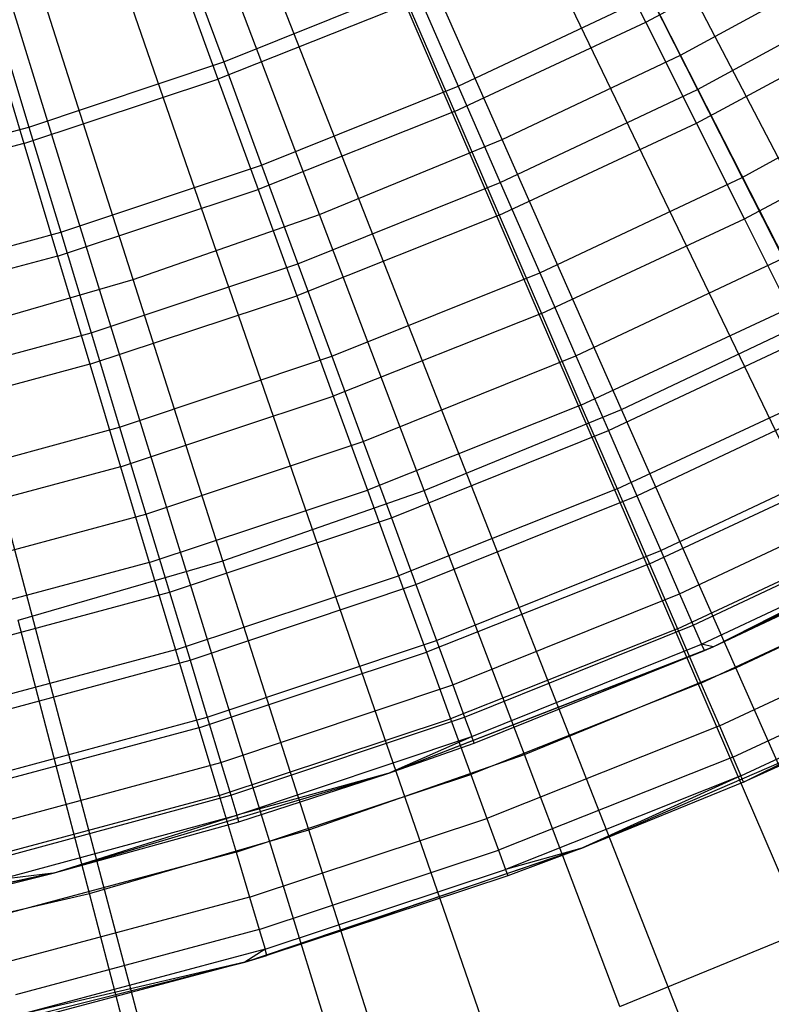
# Model space of a CAD drawing. Extents: x 0.1 to 20.1, y -10 to 10.
# Tile 21 of 127: x 10.468 to 10.744, y -1.551 to -1.189. Entities that reach past the tile are written whole.
import ezdxf

# ---------------------------------------------------------------- set-up
doc = ezdxf.new("R2010")
doc.units = 0
doc.header["$LTSCALE"] = 2.54
doc.layers.get('0').update_dxf_attribs({"linetype": 'CONTINUOUS'})

# ---------------------------------------------------------------- blocks, each defined once
blk = doc.blocks.new('DROPS_COLOR_E_STL')
at = {"color": 0}
for p, q in [((14.39646, -8.9217, 1.7), (10.47243, -0.77335, 14.61615)), ((14.39646, -8.9217, 1.7), (10.47243, -0.77335, 14.61615)), ((10.51598, -0.7981, 14.69615), (14.72204, -8.86774, 1.7)), ((10.51598, -0.7981, 14.69615), (14.72204, -8.86774, 1.7)), ((13.71773, -9.21783, 1.7), (10.41359, -0.79902, 14.61615)), ((13.71773, -9.21783, 1.7), (10.41359, -0.79902, 14.61615)), ((13.01877, -9.4624, 1.7), (10.353, -0.82022, 14.61615)), ((13.01877, -9.4624, 1.7), (10.353, -0.82022, 14.61615)), ((10.45591, -0.82664, 14.69615), (14.05451, -9.18487, 1.7)), ((10.45591, -0.82664, 14.69615), (14.05451, -9.18487, 1.7)), ((10.39388, -0.85067, 14.69615), (13.36539, -9.45184, 1.7)), ((10.39388, -0.85067, 14.69615), (13.36539, -9.45184, 1.7)), ((10.33026, -0.87005, 14.69615), (12.65843, -9.66718, 1.7)), ((10.33026, -0.87005, 14.69615), (12.65843, -9.66718, 1.7)), ((10.71062, -1.20241, 8.79935), (10.65965, -1.10204, 8.88366)), ((10.71062, -1.20241, 8.79935), (10.65965, -1.10204, 8.88366)), ((10.6452, -1.23345, 8.79935), (10.59969, -1.13049, 8.88366)), ((10.6452, -1.23345, 8.79935), (10.59969, -1.13049, 8.88366)), ((10.69785, -1.19042, 13.32627), (10.67851, -1.1519, 13.33869)), ((10.69785, -1.19042, 13.32627), (10.67851, -1.1519, 13.33869)), ((10.57821, -1.26094, 8.79935), (10.53829, -1.15568, 8.88366)), ((10.57821, -1.26094, 8.79935), (10.53829, -1.15568, 8.88366)), ((10.69785, -1.19042, 13.32627), (10.76606, -1.15364, 13.32627)), ((10.69785, -1.19042, 13.32627), (10.76606, -1.15364, 13.32627)), ((10.52866, -1.16588, 13.29616), (10.543, -1.2049, 13.28854)), ((10.52866, -1.16588, 13.29616), (10.543, -1.2049, 13.28854)), ((10.52574, -1.16972, 13.3462), (10.54087, -1.21127, 13.33869)), ((10.52574, -1.16972, 13.3462), (10.54087, -1.21127, 13.33869)), ((10.71062, -1.20241, 8.79935), (10.77429, -1.1679, 8.79935)), ((10.71062, -1.20241, 8.79935), (10.77429, -1.1679, 8.79935)), ((10.543, -1.2049, 13.28854), (10.61295, -1.17683, 13.28854)), ((10.543, -1.2049, 13.28854), (10.61295, -1.17683, 13.28854)), ((10.61295, -1.17683, 13.28854), (10.62908, -1.21382, 13.27597)), ((10.61295, -1.17683, 13.28854), (10.62908, -1.21382, 13.27597)), ((10.71685, -1.21504, 13.25862), (10.78709, -1.17674, 13.25862)), ((10.71685, -1.21504, 13.25862), (10.78709, -1.17674, 13.25862)), ((10.50984, -1.28479, 8.79935), (10.47563, -1.17754, 8.88366)), ((10.50984, -1.28479, 8.79935), (10.47563, -1.17754, 8.88366)), ((10.62908, -1.21382, 13.27597), (10.6994, -1.18067, 13.27597)), ((10.62908, -1.21382, 13.27597), (10.6994, -1.18067, 13.27597)), ((10.6994, -1.18067, 13.27597), (10.71685, -1.21504, 13.25862)), ((10.6994, -1.18067, 13.27597), (10.71685, -1.21504, 13.25862)), ((10.61055, -1.18359, 13.33869), (10.54087, -1.21127, 13.33869)), ((10.61055, -1.18359, 13.33869), (10.54087, -1.21127, 13.33869)), ((10.61055, -1.18359, 13.33869), (10.62762, -1.22317, 13.32627)), ((10.61055, -1.18359, 13.33869), (10.62762, -1.22317, 13.32627)), ((10.4595, -1.18903, 13.29616), (10.47153, -1.22882, 13.28854)), ((10.4595, -1.18903, 13.29616), (10.47153, -1.22882, 13.28854)), ((10.62762, -1.22317, 13.32627), (10.69785, -1.19042, 13.32627)), ((10.62762, -1.22317, 13.32627), (10.69785, -1.19042, 13.32627)), ((10.71645, -1.22745, 13.3091), (10.69785, -1.19042, 13.32627)), ((10.71645, -1.22745, 13.3091), (10.69785, -1.19042, 13.32627)), ((10.71645, -1.22745, 13.3091), (10.78678, -1.18953, 13.3091)), ((10.71645, -1.22745, 13.3091), (10.78678, -1.18953, 13.3091)), ((10.45701, -1.19249, 13.3462), (10.46969, -1.23486, 13.33869)), ((10.45701, -1.19249, 13.3462), (10.46969, -1.23486, 13.33869)), ((10.6452, -1.23345, 8.79935), (10.71062, -1.20241, 8.79935)), ((10.6452, -1.23345, 8.79935), (10.71062, -1.20241, 8.79935)), ((10.75964, -1.29892, 8.70955), (10.71062, -1.20241, 8.79935)), ((10.75964, -1.29892, 8.70955), (10.71062, -1.20241, 8.79935)), ((10.47153, -1.22882, 13.28854), (10.543, -1.2049, 13.28854)), ((10.47153, -1.22882, 13.28854), (10.543, -1.2049, 13.28854)), ((10.543, -1.2049, 13.28854), (10.55693, -1.24277, 13.27597)), ((10.543, -1.2049, 13.28854), (10.55693, -1.24277, 13.27597)), ((10.73322, -1.24729, 13.23676), (10.80533, -1.20798, 13.23676)), ((10.73322, -1.24729, 13.23676), (10.80533, -1.20798, 13.23676)), ((10.46969, -1.23486, 13.33869), (10.54087, -1.21127, 13.33869)), ((10.46969, -1.23486, 13.33869), (10.54087, -1.21127, 13.33869)), ((10.54087, -1.21127, 13.33869), (10.55561, -1.25178, 13.32627)), ((10.54087, -1.21127, 13.33869), (10.55561, -1.25178, 13.32627)), ((10.55693, -1.24277, 13.27597), (10.62908, -1.21382, 13.27597)), ((10.55693, -1.24277, 13.27597), (10.62908, -1.21382, 13.27597)), ((10.62908, -1.21382, 13.27597), (10.64448, -1.24915, 13.25862)), ((10.62908, -1.21382, 13.27597), (10.64448, -1.24915, 13.25862)), ((10.64448, -1.24915, 13.25862), (10.71685, -1.21504, 13.25862)), ((10.64448, -1.24915, 13.25862), (10.71685, -1.21504, 13.25862)), ((10.71685, -1.21504, 13.25862), (10.73322, -1.24729, 13.23676)), ((10.71685, -1.21504, 13.25862), (10.73322, -1.24729, 13.23676)), ((10.62762, -1.22317, 13.32627), (10.55561, -1.25178, 13.32627)), ((10.62762, -1.22317, 13.32627), (10.55561, -1.25178, 13.32627)), ((10.62762, -1.22317, 13.32627), (10.64404, -1.26122, 13.3091)), ((10.62762, -1.22317, 13.32627), (10.64404, -1.26122, 13.3091)), ((10.73407, -1.26254, 13.2874), (10.80641, -1.22353, 13.2874)), ((10.73407, -1.26254, 13.2874), (10.80641, -1.22353, 13.2874)), ((10.64404, -1.26122, 13.3091), (10.71645, -1.22745, 13.3091)), ((10.64404, -1.26122, 13.3091), (10.71645, -1.22745, 13.3091)), ((10.73407, -1.26254, 13.2874), (10.71645, -1.22745, 13.3091)), ((10.73407, -1.26254, 13.2874), (10.71645, -1.22745, 13.3091)), ((10.39877, -1.24851, 13.28854), (10.47153, -1.22882, 13.28854)), ((10.39877, -1.24851, 13.28854), (10.47153, -1.22882, 13.28854)), ((10.47153, -1.22882, 13.28854), (10.48321, -1.26745, 13.27597)), ((10.47153, -1.22882, 13.28854), (10.48321, -1.26745, 13.27597)), ((10.46969, -1.23486, 13.33869), (10.39727, -1.25426, 13.33869)), ((10.46969, -1.23486, 13.33869), (10.39727, -1.25426, 13.33869)), ((10.46969, -1.23486, 13.33869), (10.48205, -1.27615, 13.32627)), ((10.46969, -1.23486, 13.33869), (10.48205, -1.27615, 13.32627)), ((10.57821, -1.26094, 8.79935), (10.6452, -1.23345, 8.79935)), ((10.57821, -1.26094, 8.79935), (10.6452, -1.23345, 8.79935)), ((10.68896, -1.33245, 8.70955), (10.6452, -1.23345, 8.79935)), ((10.68896, -1.33245, 8.70955), (10.6452, -1.23345, 8.79935)), ((10.48321, -1.26745, 13.27597), (10.55693, -1.24277, 13.27597)), ((10.48321, -1.26745, 13.27597), (10.55693, -1.24277, 13.27597)), ((10.55693, -1.24277, 13.27597), (10.57023, -1.27895, 13.25862)), ((10.55693, -1.24277, 13.27597), (10.57023, -1.27895, 13.25862)), ((10.57023, -1.27895, 13.25862), (10.64448, -1.24915, 13.25862)), ((10.57023, -1.27895, 13.25862), (10.64448, -1.24915, 13.25862)), ((10.64448, -1.24915, 13.25862), (10.65893, -1.2823, 13.23676)), ((10.64448, -1.24915, 13.25862), (10.65893, -1.2823, 13.23676)), ((10.65893, -1.2823, 13.23676), (10.73322, -1.24729, 13.23676)), ((10.65893, -1.2823, 13.23676), (10.73322, -1.24729, 13.23676)), ((10.73322, -1.24729, 13.23676), (10.74828, -1.27696, 13.21069)), ((10.73322, -1.24729, 13.23676), (10.74828, -1.27696, 13.21069)), ((10.48205, -1.27615, 13.32627), (10.55561, -1.25178, 13.32627)), ((10.48205, -1.27615, 13.32627), (10.55561, -1.25178, 13.32627)), ((10.55561, -1.25178, 13.32627), (10.56978, -1.29072, 13.3091)), ((10.55561, -1.25178, 13.32627), (10.56978, -1.29072, 13.3091)), ((10.50984, -1.28479, 8.79935), (10.57821, -1.26094, 8.79935)), ((10.50984, -1.28479, 8.79935), (10.57821, -1.26094, 8.79935)), ((10.64404, -1.26122, 13.3091), (10.56978, -1.29072, 13.3091)), ((10.64404, -1.26122, 13.3091), (10.56978, -1.29072, 13.3091)), ((10.61659, -1.36214, 8.70955), (10.57821, -1.26094, 8.79935)), ((10.61659, -1.36214, 8.70955), (10.57821, -1.26094, 8.79935)), ((10.64404, -1.26122, 13.3091), (10.65959, -1.29727, 13.2874)), ((10.64404, -1.26122, 13.3091), (10.65959, -1.29727, 13.2874)), ((10.65959, -1.29727, 13.2874), (10.73407, -1.26254, 13.2874)), ((10.65959, -1.29727, 13.2874), (10.73407, -1.26254, 13.2874)), ((10.75049, -1.29523, 13.26145), (10.73407, -1.26254, 13.2874)), ((10.75049, -1.29523, 13.26145), (10.73407, -1.26254, 13.2874)), ((10.40816, -1.28775, 13.27597), (10.48321, -1.26745, 13.27597)), ((10.40816, -1.28775, 13.27597), (10.48321, -1.26745, 13.27597)), ((10.48321, -1.26745, 13.27597), (10.49436, -1.30434, 13.25862)), ((10.48321, -1.26745, 13.27597), (10.49436, -1.30434, 13.25862)), ((10.48205, -1.27615, 13.32627), (10.40721, -1.2962, 13.32627)), ((10.48205, -1.27615, 13.32627), (10.40721, -1.2962, 13.32627)), ((10.48205, -1.27615, 13.32627), (10.49394, -1.31585, 13.3091)), ((10.48205, -1.27615, 13.32627), (10.49394, -1.31585, 13.3091)), ((10.67222, -1.3128, 13.21069), (10.74828, -1.27696, 13.21069)), ((10.67222, -1.3128, 13.21069), (10.74828, -1.27696, 13.21069)), ((10.49436, -1.30434, 13.25862), (10.57023, -1.27895, 13.25862)), ((10.49436, -1.30434, 13.25862), (10.57023, -1.27895, 13.25862)), ((10.57023, -1.27895, 13.25862), (10.58271, -1.3129, 13.23676)), ((10.57023, -1.27895, 13.25862), (10.58271, -1.3129, 13.23676)), ((10.44028, -1.30493, 8.79935), (10.50984, -1.28479, 8.79935)), ((10.44028, -1.30493, 8.79935), (10.50984, -1.28479, 8.79935)), ((10.54273, -1.38791, 8.70955), (10.50984, -1.28479, 8.79935)), ((10.54273, -1.38791, 8.70955), (10.50984, -1.28479, 8.79935)), ((10.58271, -1.3129, 13.23676), (10.65893, -1.2823, 13.23676)), ((10.58271, -1.3129, 13.23676), (10.65893, -1.2823, 13.23676)), ((10.65893, -1.2823, 13.23676), (10.67222, -1.3128, 13.21069)), ((10.65893, -1.2823, 13.23676), (10.67222, -1.3128, 13.21069)), ((10.49394, -1.31585, 13.3091), (10.56978, -1.29072, 13.3091)), ((10.49394, -1.31585, 13.3091), (10.56978, -1.29072, 13.3091)), ((10.56978, -1.29072, 13.3091), (10.58321, -1.32761, 13.2874)), ((10.56978, -1.29072, 13.3091), (10.58321, -1.32761, 13.2874)), ((10.67408, -1.33086, 13.26145), (10.75049, -1.29523, 13.26145)), ((10.67408, -1.33086, 13.26145), (10.75049, -1.29523, 13.26145)), ((10.65959, -1.29727, 13.2874), (10.58321, -1.32761, 13.2874)), ((10.65959, -1.29727, 13.2874), (10.58321, -1.32761, 13.2874)), ((10.65959, -1.29727, 13.2874), (10.67408, -1.33086, 13.26145)), ((10.65959, -1.29727, 13.2874), (10.67408, -1.33086, 13.26145)), ((10.68896, -1.33245, 8.70955), (10.75964, -1.29892, 8.70955)), ((10.68896, -1.33245, 8.70955), (10.75964, -1.29892, 8.70955)), ((10.68417, -1.3402, 13.18081), (10.76181, -1.30361, 13.18081)), ((10.68417, -1.3402, 13.18081), (10.76181, -1.30361, 13.18081)), ((10.41713, -1.32524, 13.25862), (10.49436, -1.30434, 13.25862)), ((10.41713, -1.32524, 13.25862), (10.49436, -1.30434, 13.25862)), ((10.49436, -1.30434, 13.25862), (10.50483, -1.33896, 13.23676)), ((10.49436, -1.30434, 13.25862), (10.50483, -1.33896, 13.23676)), ((10.50483, -1.33896, 13.23676), (10.58271, -1.3129, 13.23676)), ((10.50483, -1.33896, 13.23676), (10.58271, -1.3129, 13.23676)), ((10.58271, -1.3129, 13.23676), (10.59419, -1.34412, 13.21069)), ((10.58271, -1.3129, 13.23676), (10.59419, -1.34412, 13.21069)), ((10.59419, -1.34412, 13.21069), (10.67222, -1.3128, 13.21069)), ((10.59419, -1.34412, 13.21069), (10.67222, -1.3128, 13.21069)), ((10.67222, -1.3128, 13.21069), (10.68417, -1.3402, 13.18081)), ((10.67222, -1.3128, 13.21069), (10.68417, -1.3402, 13.18081)), ((10.49394, -1.31585, 13.3091), (10.41676, -1.33653, 13.3091)), ((10.49394, -1.31585, 13.3091), (10.41676, -1.33653, 13.3091)), ((10.49394, -1.31585, 13.3091), (10.5052, -1.35346, 13.2874)), ((10.49394, -1.31585, 13.3091), (10.5052, -1.35346, 13.2874)), ((10.68732, -1.36157, 13.23156), (10.7655, -1.32512, 13.23156)), ((10.68732, -1.36157, 13.23156), (10.7655, -1.32512, 13.23156)), ((10.5052, -1.35346, 13.2874), (10.58321, -1.32761, 13.2874)), ((10.5052, -1.35346, 13.2874), (10.58321, -1.32761, 13.2874)), ((10.58321, -1.32761, 13.2874), (10.59572, -1.36199, 13.26145)), ((10.58321, -1.32761, 13.2874), (10.59572, -1.36199, 13.26145)), ((10.69458, -1.36409, 13.14754), (10.77361, -1.32685, 13.14754)), ((10.69458, -1.36409, 13.14754), (10.77361, -1.32685, 13.14754)), ((10.67408, -1.33086, 13.26145), (10.59572, -1.36199, 13.26145)), ((10.67408, -1.33086, 13.26145), (10.59572, -1.36199, 13.26145)), ((10.61659, -1.36214, 8.70955), (10.68896, -1.33245, 8.70955)), ((10.61659, -1.36214, 8.70955), (10.68896, -1.33245, 8.70955)), ((10.67408, -1.33086, 13.26145), (10.68732, -1.36157, 13.23156)), ((10.67408, -1.33086, 13.26145), (10.68732, -1.36157, 13.23156)), ((10.73086, -1.42724, 8.61447), (10.68896, -1.33245, 8.70955)), ((10.73086, -1.42724, 8.61447), (10.68896, -1.33245, 8.70955)), ((10.42555, -1.36041, 13.23676), (10.50483, -1.33896, 13.23676)), ((10.42555, -1.36041, 13.23676), (10.50483, -1.33896, 13.23676)), ((10.50483, -1.33896, 13.23676), (10.51446, -1.37081, 13.21069)), ((10.50483, -1.33896, 13.23676), (10.51446, -1.37081, 13.21069)), ((10.60451, -1.37217, 13.18081), (10.68417, -1.3402, 13.18081)), ((10.60451, -1.37217, 13.18081), (10.68417, -1.3402, 13.18081)), ((10.68417, -1.3402, 13.18081), (10.69458, -1.36409, 13.14754)), ((10.68417, -1.3402, 13.18081), (10.69458, -1.36409, 13.14754)), ((10.51446, -1.37081, 13.21069), (10.59419, -1.34412, 13.21069)), ((10.51446, -1.37081, 13.21069), (10.59419, -1.34412, 13.21069)), ((10.59419, -1.34412, 13.21069), (10.60451, -1.37217, 13.18081)), ((10.59419, -1.34412, 13.21069), (10.60451, -1.37217, 13.18081)), ((10.70332, -1.38414, 13.11137), (10.78351, -1.34634, 13.11137)), ((10.70332, -1.38414, 13.11137), (10.78351, -1.34634, 13.11137)), ((10.5052, -1.35346, 13.2874), (10.42582, -1.37473, 13.2874)), ((10.5052, -1.35346, 13.2874), (10.42582, -1.37473, 13.2874)), ((10.5052, -1.35346, 13.2874), (10.51569, -1.38851, 13.26145)), ((10.5052, -1.35346, 13.2874), (10.51569, -1.38851, 13.26145)), ((10.69916, -1.38902, 13.19811), (10.77891, -1.35183, 13.19811)), ((10.69916, -1.38902, 13.19811), (10.77891, -1.35183, 13.19811)), ((10.68732, -1.36157, 13.23156), (10.60716, -1.39342, 13.23156)), ((10.68732, -1.36157, 13.23156), (10.60716, -1.39342, 13.23156)), ((10.68732, -1.36157, 13.23156), (10.69916, -1.38902, 13.19811)), ((10.68732, -1.36157, 13.23156), (10.69916, -1.38902, 13.19811)), ((10.51569, -1.38851, 13.26145), (10.59572, -1.36199, 13.26145)), ((10.51569, -1.38851, 13.26145), (10.59572, -1.36199, 13.26145)), ((10.54273, -1.38791, 8.70955), (10.61659, -1.36214, 8.70955)), ((10.54273, -1.38791, 8.70955), (10.61659, -1.36214, 8.70955)), ((10.59572, -1.36199, 13.26145), (10.60716, -1.39342, 13.23156)), ((10.59572, -1.36199, 13.26145), (10.60716, -1.39342, 13.23156)), ((10.6135, -1.39664, 13.14754), (10.69458, -1.36409, 13.14754)), ((10.6135, -1.39664, 13.14754), (10.69458, -1.36409, 13.14754)), ((10.65334, -1.45905, 8.61447), (10.61659, -1.36214, 8.70955)), ((10.65334, -1.45905, 8.61447), (10.61659, -1.36214, 8.70955)), ((10.69458, -1.36409, 13.14754), (10.70332, -1.38414, 13.11137)), ((10.69458, -1.36409, 13.14754), (10.70332, -1.38414, 13.11137)), ((10.71025, -1.40004, 13.07283), (10.79136, -1.36181, 13.07283)), ((10.71025, -1.40004, 13.07283), (10.79136, -1.36181, 13.07283)), ((10.72263, -1.41945, 9.34871), (10.83772, -1.36318, 9.34871)), ((10.72263, -1.41945, 9.34871), (10.83772, -1.36318, 9.34871)), ((10.43329, -1.39277, 13.21069), (10.51446, -1.37081, 13.21069)), ((10.43329, -1.39277, 13.21069), (10.51446, -1.37081, 13.21069)), ((10.51446, -1.37081, 13.21069), (10.52311, -1.39942, 13.18081)), ((10.51446, -1.37081, 13.21069), (10.52311, -1.39942, 13.18081)), ((10.52311, -1.39942, 13.18081), (10.60451, -1.37217, 13.18081)), ((10.52311, -1.39942, 13.18081), (10.60451, -1.37217, 13.18081)), ((10.60451, -1.37217, 13.18081), (10.6135, -1.39664, 13.14754)), ((10.60451, -1.37217, 13.18081), (10.6135, -1.39664, 13.14754)), ((10.70944, -1.41285, 13.16153), (10.79056, -1.37502, 13.16153)), ((10.70944, -1.41285, 13.16153), (10.79056, -1.37502, 13.16153)), ((10.71527, -1.41156, 13.03248), (10.79705, -1.37302, 13.03248)), ((10.71527, -1.41156, 13.03248), (10.79705, -1.37302, 13.03248)), ((10.71832, -1.41855, 12.9909), (10.8005, -1.37982, 12.9909)), ((10.71832, -1.41855, 12.9909), (10.8005, -1.37982, 12.9909)), ((10.72263, -1.41945, 12.94871), (10.8005, -1.37982, 12.9909)), ((10.72263, -1.41945, 12.94871), (10.8005, -1.37982, 12.9909)), ((10.72263, -1.41945, 9.34871), (10.80166, -1.38209, 12.94871)), ((10.72263, -1.41945, 9.34871), (10.80166, -1.38209, 12.94871)), ((10.72263, -1.41945, 12.94871), (10.80166, -1.38209, 12.94871)), ((10.72263, -1.41945, 12.94871), (10.80166, -1.38209, 12.94871)), ((10.62104, -1.41716, 13.11137), (10.70332, -1.38414, 13.11137)), ((10.62104, -1.41716, 13.11137), (10.70332, -1.38414, 13.11137)), ((10.70332, -1.38414, 13.11137), (10.71025, -1.40004, 13.07283)), ((10.70332, -1.38414, 13.11137), (10.71025, -1.40004, 13.07283)), ((10.51569, -1.38851, 13.26145), (10.43425, -1.41033, 13.26145)), ((10.51569, -1.38851, 13.26145), (10.43425, -1.41033, 13.26145)), ((10.4676, -1.40967, 8.70955), (10.54273, -1.38791, 8.70955)), ((10.4676, -1.40967, 8.70955), (10.54273, -1.38791, 8.70955)), ((10.51569, -1.38851, 13.26145), (10.52528, -1.42055, 13.23156)), ((10.51569, -1.38851, 13.26145), (10.52528, -1.42055, 13.23156)), ((10.57423, -1.48664, 8.61447), (10.54273, -1.38791, 8.70955)), ((10.57423, -1.48664, 8.61447), (10.54273, -1.38791, 8.70955)), ((10.69916, -1.38902, 13.19811), (10.61738, -1.4215, 13.19811)), ((10.69916, -1.38902, 13.19811), (10.61738, -1.4215, 13.19811)), ((10.69916, -1.38902, 13.19811), (10.70944, -1.41285, 13.16153)), ((10.69916, -1.38902, 13.19811), (10.70944, -1.41285, 13.16153)), ((10.52528, -1.42055, 13.23156), (10.60716, -1.39342, 13.23156)), ((10.52528, -1.42055, 13.23156), (10.60716, -1.39342, 13.23156)), ((10.60716, -1.39342, 13.23156), (10.61738, -1.4215, 13.19811)), ((10.60716, -1.39342, 13.23156), (10.61738, -1.4215, 13.19811)), ((10.73086, -1.42724, 8.61447), (10.80656, -1.39132, 8.61447)), ((10.73086, -1.42724, 8.61447), (10.80656, -1.39132, 8.61447)), ((10.53065, -1.42437, 13.14754), (10.6135, -1.39664, 13.14754)), ((10.53065, -1.42437, 13.14754), (10.6135, -1.39664, 13.14754)), ((10.6135, -1.39664, 13.14754), (10.62104, -1.41716, 13.11137)), ((10.6135, -1.39664, 13.14754), (10.62104, -1.41716, 13.11137)), ((10.71804, -1.43277, 13.12227), (10.8003, -1.39441, 13.12227)), ((10.71804, -1.43277, 13.12227), (10.8003, -1.39441, 13.12227)), ((10.44025, -1.42183, 13.18081), (10.52311, -1.39942, 13.18081)), ((10.44025, -1.42183, 13.18081), (10.52311, -1.39942, 13.18081)), ((10.52311, -1.39942, 13.18081), (10.53065, -1.42437, 13.14754)), ((10.52311, -1.39942, 13.18081), (10.53065, -1.42437, 13.14754)), ((10.62703, -1.43344, 13.07283), (10.71025, -1.40004, 13.07283)), ((10.62703, -1.43344, 13.07283), (10.71025, -1.40004, 13.07283)), ((10.71025, -1.40004, 13.07283), (10.71527, -1.41156, 13.03248)), ((10.71025, -1.40004, 13.07283), (10.71527, -1.41156, 13.03248)), ((10.49375, -1.50996, 8.61447), (10.4676, -1.40967, 8.70955)), ((10.49375, -1.50996, 8.61447), (10.4676, -1.40967, 8.70955)), ((10.63137, -1.44524, 13.03248), (10.71527, -1.41156, 13.03248)), ((10.63137, -1.44524, 13.03248), (10.71527, -1.41156, 13.03248)), ((10.71527, -1.41156, 13.03248), (10.71832, -1.41855, 12.9909)), ((10.71527, -1.41156, 13.03248), (10.71832, -1.41855, 12.9909)), ((10.72484, -1.44853, 13.08083), (10.808, -1.40975, 13.08083)), ((10.72484, -1.44853, 13.08083), (10.808, -1.40975, 13.08083)), ((10.70944, -1.41285, 13.16153), (10.62626, -1.4459, 13.16153)), ((10.70944, -1.41285, 13.16153), (10.62626, -1.4459, 13.16153)), ((10.70944, -1.41285, 13.16153), (10.71804, -1.43277, 13.12227)), ((10.70944, -1.41285, 13.16153), (10.71804, -1.43277, 13.12227)), ((10.53698, -1.44529, 13.11137), (10.62104, -1.41716, 13.11137)), ((10.53698, -1.44529, 13.11137), (10.62104, -1.41716, 13.11137)), ((10.62104, -1.41716, 13.11137), (10.62703, -1.43344, 13.07283)), ((10.62104, -1.41716, 13.11137), (10.62703, -1.43344, 13.07283)), ((10.634, -1.45239, 12.9909), (10.71832, -1.41855, 12.9909)), ((10.634, -1.45239, 12.9909), (10.71832, -1.41855, 12.9909)), ((10.72263, -1.41945, 12.94871), (10.71832, -1.41855, 12.9909)), ((10.72263, -1.41945, 12.94871), (10.71832, -1.41855, 12.9909)), ((10.71934, -1.42089, 12.94871), (10.71832, -1.41855, 12.9909)), ((10.71934, -1.42089, 12.94871), (10.71832, -1.41855, 12.9909)), ((10.52528, -1.42055, 13.23156), (10.44197, -1.44287, 13.23156)), ((10.52528, -1.42055, 13.23156), (10.44197, -1.44287, 13.23156)), ((10.52528, -1.42055, 13.23156), (10.53386, -1.44918, 13.19811)), ((10.52528, -1.42055, 13.23156), (10.53386, -1.44918, 13.19811)), ((10.53386, -1.44918, 13.19811), (10.61738, -1.4215, 13.19811)), ((10.53386, -1.44918, 13.19811), (10.61738, -1.4215, 13.19811)), ((10.60328, -1.46602, 9.34871), (10.72263, -1.41945, 9.34871)), ((10.60328, -1.46602, 9.34871), (10.72263, -1.41945, 9.34871)), ((10.60328, -1.46602, 9.34871), (10.71934, -1.42089, 12.94871)), ((10.60328, -1.46602, 9.34871), (10.71934, -1.42089, 12.94871)), ((10.61738, -1.4215, 13.19811), (10.62626, -1.4459, 13.16153)), ((10.61738, -1.4215, 13.19811), (10.62626, -1.4459, 13.16153)), ((10.63488, -1.45479, 12.94871), (10.71934, -1.42089, 12.94871)), ((10.63488, -1.45479, 12.94871), (10.71934, -1.42089, 12.94871)), ((10.72263, -1.41945, 9.34871), (10.71934, -1.42089, 12.94871)), ((10.71934, -1.42089, 12.94871), (10.72263, -1.41945, 12.94871)), ((10.72263, -1.41945, 9.34871), (10.71934, -1.42089, 12.94871)), ((10.71934, -1.42089, 12.94871), (10.72263, -1.41945, 12.94871)), ((10.72263, -1.41945, 9.34871), (10.72263, -1.41945, 12.94871)), ((10.72263, -1.41945, 9.34871), (10.72263, -1.41945, 12.94871)), ((10.72975, -1.45994, 13.03772), (10.81358, -1.42085, 13.03772)), ((10.72975, -1.45994, 13.03772), (10.81358, -1.42085, 13.03772)), ((10.44631, -1.44718, 13.14754), (10.53065, -1.42437, 13.14754)), ((10.44631, -1.44718, 13.14754), (10.53065, -1.42437, 13.14754)), ((10.53065, -1.42437, 13.14754), (10.53698, -1.44529, 13.11137)), ((10.53065, -1.42437, 13.14754), (10.53698, -1.44529, 13.11137)), ((10.65334, -1.45905, 8.61447), (10.73086, -1.42724, 8.61447)), ((10.65334, -1.45905, 8.61447), (10.73086, -1.42724, 8.61447)), ((10.7708, -1.51759, 8.51436), (10.73086, -1.42724, 8.61447)), ((10.7708, -1.51759, 8.51436), (10.73086, -1.42724, 8.61447)), ((10.73273, -1.46684, 12.9935), (10.81695, -1.42756, 12.9935)), ((10.73273, -1.46684, 12.9935), (10.81695, -1.42756, 12.9935)), ((10.73373, -1.46915, 12.94871), (10.81695, -1.42756, 12.9935)), ((10.73373, -1.46915, 12.94871), (10.81695, -1.42756, 12.9935)), ((10.542, -1.4619, 13.07283), (10.62703, -1.43344, 13.07283)), ((10.542, -1.4619, 13.07283), (10.62703, -1.43344, 13.07283)), ((10.62703, -1.43344, 13.07283), (10.63137, -1.44524, 13.03248)), ((10.62703, -1.43344, 13.07283), (10.63137, -1.44524, 13.03248)), ((10.71804, -1.43277, 13.12227), (10.63368, -1.46628, 13.12227)), ((10.71804, -1.43277, 13.12227), (10.63368, -1.46628, 13.12227)), ((10.71804, -1.43277, 13.12227), (10.72484, -1.44853, 13.08083)), ((10.71804, -1.43277, 13.12227), (10.72484, -1.44853, 13.08083)), ((10.6744, -1.49334, 9.34871), (10.79421, -1.44155, 9.34871)), ((10.6744, -1.49334, 9.34871), (10.79421, -1.44155, 9.34871)), ((10.79421, -1.44155, 9.34871), (10.73373, -1.46915, 12.94871)), ((10.79421, -1.44155, 12.94871), (10.73373, -1.46915, 12.94871)), ((10.79421, -1.44155, 9.34871), (10.73373, -1.46915, 12.94871)), ((10.79421, -1.44155, 12.94871), (10.73373, -1.46915, 12.94871)), ((10.4514, -1.46845, 13.11137), (10.53698, -1.44529, 13.11137)), ((10.4514, -1.46845, 13.11137), (10.53698, -1.44529, 13.11137)), ((10.53698, -1.44529, 13.11137), (10.542, -1.4619, 13.07283)), ((10.53698, -1.44529, 13.11137), (10.542, -1.4619, 13.07283)), ((10.5413, -1.47405, 13.16153), (10.62626, -1.4459, 13.16153)), ((10.5413, -1.47405, 13.16153), (10.62626, -1.4459, 13.16153)), ((10.54564, -1.47393, 13.03248), (10.63137, -1.44524, 13.03248)), ((10.54564, -1.47393, 13.03248), (10.63137, -1.44524, 13.03248)), ((10.62626, -1.4459, 13.16153), (10.63368, -1.46628, 13.12227)), ((10.62626, -1.4459, 13.16153), (10.63368, -1.46628, 13.12227)), ((10.63137, -1.44524, 13.03248), (10.634, -1.45239, 12.9909)), ((10.63137, -1.44524, 13.03248), (10.634, -1.45239, 12.9909)), ((10.53386, -1.44918, 13.19811), (10.44886, -1.47196, 13.19811)), ((10.53386, -1.44918, 13.19811), (10.44886, -1.47196, 13.19811)), ((10.53386, -1.44918, 13.19811), (10.5413, -1.47405, 13.16153)), ((10.53386, -1.44918, 13.19811), (10.5413, -1.47405, 13.16153)), ((10.72484, -1.44853, 13.08083), (10.63955, -1.48242, 13.08083)), ((10.72484, -1.44853, 13.08083), (10.63955, -1.48242, 13.08083)), ((10.72484, -1.44853, 13.08083), (10.72975, -1.45994, 13.03772)), ((10.72484, -1.44853, 13.08083), (10.72975, -1.45994, 13.03772)), ((10.54784, -1.48123, 12.9909), (10.634, -1.45239, 12.9909)), ((10.54784, -1.48123, 12.9909), (10.634, -1.45239, 12.9909)), ((10.60328, -1.46602, 12.94871), (10.634, -1.45239, 12.9909)), ((10.60328, -1.46602, 12.94871), (10.634, -1.45239, 12.9909)), ((10.60328, -1.46602, 9.34871), (10.63488, -1.45479, 12.94871)), ((10.60328, -1.46602, 12.94871), (10.63488, -1.45479, 12.94871)), ((10.60328, -1.46602, 9.34871), (10.63488, -1.45479, 12.94871)), ((10.60328, -1.46602, 12.94871), (10.63488, -1.45479, 12.94871)), ((10.63488, -1.45479, 12.94871), (10.634, -1.45239, 12.9909)), ((10.63488, -1.45479, 12.94871), (10.634, -1.45239, 12.9909)), ((10.57423, -1.48664, 8.61447), (10.65334, -1.45905, 8.61447)), ((10.57423, -1.48664, 8.61447), (10.65334, -1.45905, 8.61447)), ((10.68837, -1.55141, 8.51436), (10.65334, -1.45905, 8.61447)), ((10.68837, -1.55141, 8.51436), (10.65334, -1.45905, 8.61447)), ((10.45544, -1.48532, 13.07283), (10.542, -1.4619, 13.07283)), ((10.45544, -1.48532, 13.07283), (10.542, -1.4619, 13.07283)), ((10.542, -1.4619, 13.07283), (10.54564, -1.47393, 13.03248)), ((10.542, -1.4619, 13.07283), (10.54564, -1.47393, 13.03248)), ((10.72975, -1.45994, 13.03772), (10.6438, -1.49408, 13.03772)), ((10.72975, -1.45994, 13.03772), (10.6438, -1.49408, 13.03772)), ((10.72975, -1.45994, 13.03772), (10.73273, -1.46684, 12.9935)), ((10.72975, -1.45994, 13.03772), (10.73273, -1.46684, 12.9935)), ((10.4805, -1.50257, 9.34871), (10.60328, -1.46602, 9.34871)), ((10.4805, -1.50257, 9.34871), (10.60328, -1.46602, 9.34871)), ((10.54752, -1.49483, 13.12227), (10.63368, -1.46628, 13.12227)), ((10.54752, -1.49483, 13.12227), (10.63368, -1.46628, 13.12227)), ((10.60328, -1.46602, 12.94871), (10.54784, -1.48123, 12.9909)), ((10.60328, -1.46602, 12.94871), (10.54784, -1.48123, 12.9909)), ((10.54858, -1.48367, 12.94871), (10.60328, -1.46602, 9.34871)), ((10.54858, -1.48367, 12.94871), (10.60328, -1.46602, 9.34871)), ((10.54858, -1.48367, 12.94871), (10.60328, -1.46602, 12.94871)), ((10.54858, -1.48367, 12.94871), (10.60328, -1.46602, 12.94871)), ((10.60328, -1.46602, 12.94871), (10.60328, -1.46602, 9.34871)), ((10.60328, -1.46602, 12.94871), (10.60328, -1.46602, 9.34871)), ((10.63368, -1.46628, 13.12227), (10.63955, -1.48242, 13.08083)), ((10.63368, -1.46628, 13.12227), (10.63955, -1.48242, 13.08083)), ((10.73273, -1.46684, 12.9935), (10.64637, -1.50114, 12.9935)), ((10.73273, -1.46684, 12.9935), (10.64637, -1.50114, 12.9935)), ((10.73273, -1.46684, 12.9935), (10.6744, -1.49334, 12.94871)), ((10.73273, -1.46684, 12.9935), (10.6744, -1.49334, 12.94871)), ((10.73373, -1.46915, 12.94871), (10.6744, -1.49334, 9.34871)), ((10.73373, -1.46915, 12.94871), (10.6744, -1.49334, 9.34871)), ((10.73373, -1.46915, 12.94871), (10.6744, -1.49334, 12.94871)), ((10.73373, -1.46915, 12.94871), (10.6744, -1.49334, 12.94871)), ((10.73373, -1.46915, 12.94871), (10.73273, -1.46684, 12.9935)), ((10.73373, -1.46915, 12.94871), (10.73273, -1.46684, 12.9935)), ((10.5413, -1.47405, 13.16153), (10.45485, -1.49721, 13.16153)), ((10.5413, -1.47405, 13.16153), (10.45485, -1.49721, 13.16153)), ((10.45837, -1.49755, 13.03248), (10.54564, -1.47393, 13.03248)), ((10.45837, -1.49755, 13.03248), (10.54564, -1.47393, 13.03248)), ((10.5413, -1.47405, 13.16153), (10.54752, -1.49483, 13.12227)), ((10.5413, -1.47405, 13.16153), (10.54752, -1.49483, 13.12227)), ((10.54564, -1.47393, 13.03248), (10.54784, -1.48123, 12.9909)), ((10.54564, -1.47393, 13.03248), (10.54784, -1.48123, 12.9909)), ((10.46014, -1.50496, 12.9909), (10.54784, -1.48123, 12.9909)), ((10.46014, -1.50496, 12.9909), (10.54784, -1.48123, 12.9909)), ((10.4805, -1.50257, 12.94871), (10.54784, -1.48123, 12.9909)), ((10.4805, -1.50257, 12.94871), (10.54784, -1.48123, 12.9909)), ((10.4805, -1.50257, 9.34871), (10.54858, -1.48367, 12.94871)), ((10.4805, -1.50257, 12.94871), (10.54858, -1.48367, 12.94871)), ((10.4805, -1.50257, 9.34871), (10.54858, -1.48367, 12.94871)), ((10.4805, -1.50257, 12.94871), (10.54858, -1.48367, 12.94871)), ((10.54858, -1.48367, 12.94871), (10.54784, -1.48123, 12.9909)), ((10.54858, -1.48367, 12.94871), (10.54784, -1.48123, 12.9909)), ((10.55245, -1.51128, 13.08083), (10.63955, -1.48242, 13.08083)), ((10.55245, -1.51128, 13.08083), (10.63955, -1.48242, 13.08083)), ((10.63955, -1.48242, 13.08083), (10.6438, -1.49408, 13.03772)), ((10.63955, -1.48242, 13.08083), (10.6438, -1.49408, 13.03772)), ((10.49375, -1.50996, 8.61447), (10.57423, -1.48664, 8.61447)), ((10.49375, -1.50996, 8.61447), (10.57423, -1.48664, 8.61447)), ((10.60425, -1.58075, 8.51436), (10.57423, -1.48664, 8.61447)), ((10.60425, -1.58075, 8.51436), (10.57423, -1.48664, 8.61447)), ((10.54752, -1.49483, 13.12227), (10.45985, -1.51833, 13.12227)), ((10.54752, -1.49483, 13.12227), (10.45985, -1.51833, 13.12227)), ((10.54752, -1.49483, 13.12227), (10.55245, -1.51128, 13.08083)), ((10.54752, -1.49483, 13.12227), (10.55245, -1.51128, 13.08083)), ((10.55077, -1.53519, 9.34871), (10.6744, -1.49334, 9.34871)), ((10.55077, -1.53519, 9.34871), (10.6744, -1.49334, 9.34871)), ((10.55601, -1.52318, 13.03772), (10.6438, -1.49408, 13.03772)), ((10.55601, -1.52318, 13.03772), (10.6438, -1.49408, 13.03772)), ((10.6744, -1.49334, 9.34871), (10.55888, -1.53278, 12.94871)), ((10.6744, -1.49334, 9.34871), (10.55888, -1.53278, 12.94871)), ((10.6438, -1.49408, 13.03772), (10.64637, -1.50114, 12.9935)), ((10.6438, -1.49408, 13.03772), (10.64637, -1.50114, 12.9935)), ((10.6744, -1.49334, 12.94871), (10.64637, -1.50114, 12.9935)), ((10.6744, -1.49334, 12.94871), (10.64637, -1.50114, 12.9935)), ((10.6744, -1.49334, 9.34871), (10.64723, -1.50351, 12.94871)), ((10.6744, -1.49334, 12.94871), (10.64723, -1.50351, 12.94871)), ((10.6744, -1.49334, 9.34871), (10.64723, -1.50351, 12.94871)), ((10.6744, -1.49334, 12.94871), (10.64723, -1.50351, 12.94871)), ((10.6744, -1.49334, 12.94871), (10.6744, -1.49334, 9.34871)), ((10.6744, -1.49334, 12.94871), (10.6744, -1.49334, 9.34871)), ((10.55816, -1.53037, 12.9935), (10.64637, -1.50114, 12.9935)), ((10.55816, -1.53037, 12.9935), (10.64637, -1.50114, 12.9935)), ((10.64637, -1.50114, 12.9935), (10.64723, -1.50351, 12.94871)), ((10.64637, -1.50114, 12.9935), (10.64723, -1.50351, 12.94871)), ((10.35512, -1.52886, 9.34871), (10.4805, -1.50257, 9.34871)), ((10.4805, -1.50257, 9.34871), (10.35512, -1.52886, 12.94871)), ((10.4805, -1.50257, 9.34871), (10.35512, -1.52886, 12.94871)), ((10.35512, -1.52886, 9.34871), (10.4805, -1.50257, 9.34871)), ((10.4805, -1.50257, 9.34871), (10.37164, -1.52601, 12.94871)), ((10.4805, -1.50257, 9.34871), (10.37164, -1.52601, 12.94871)), ((10.4805, -1.50257, 12.94871), (10.46014, -1.50496, 12.9909)), ((10.4805, -1.50257, 12.94871), (10.46014, -1.50496, 12.9909)), ((10.46073, -1.50744, 12.94871), (10.4805, -1.50257, 9.34871)), ((10.46073, -1.50744, 12.94871), (10.4805, -1.50257, 9.34871)), ((10.46073, -1.50744, 12.94871), (10.4805, -1.50257, 12.94871)), ((10.46073, -1.50744, 12.94871), (10.4805, -1.50257, 12.94871)), ((10.4805, -1.50257, 12.94871), (10.4805, -1.50257, 9.34871)), ((10.4805, -1.50257, 12.94871), (10.4805, -1.50257, 9.34871)), ((10.64723, -1.50351, 12.94871), (10.55888, -1.53278, 12.94871)), ((10.64723, -1.50351, 12.94871), (10.55888, -1.53278, 12.94871)), ((10.41213, -1.52891, 8.61447), (10.49375, -1.50996, 8.61447)), ((10.41213, -1.52891, 8.61447), (10.49375, -1.50996, 8.61447)), ((10.55245, -1.51128, 13.08083), (10.46381, -1.53503, 13.08083)), ((10.55245, -1.51128, 13.08083), (10.46381, -1.53503, 13.08083)), ((10.51867, -1.60554, 8.51436), (10.49375, -1.50996, 8.61447)), ((10.51867, -1.60554, 8.51436), (10.49375, -1.50996, 8.61447)), ((10.55245, -1.51128, 13.08083), (10.55601, -1.52318, 13.03772)), ((10.55245, -1.51128, 13.08083), (10.55601, -1.52318, 13.03772)), ((10.68837, -1.55141, 8.51436), (10.7708, -1.51759, 8.51436)), ((10.68837, -1.55141, 8.51436), (10.7708, -1.51759, 8.51436)), ((10.55601, -1.52318, 13.03772), (10.46667, -1.54711, 13.03772)), ((10.55601, -1.52318, 13.03772), (10.46667, -1.54711, 13.03772)), ((10.55601, -1.52318, 13.03772), (10.55816, -1.53037, 12.9935)), ((10.55601, -1.52318, 13.03772), (10.55816, -1.53037, 12.9935)), ((10.55816, -1.53037, 12.9935), (10.46841, -1.55442, 12.9935)), ((10.55816, -1.53037, 12.9935), (10.46841, -1.55442, 12.9935)), ((10.55816, -1.53037, 12.9935), (10.55077, -1.53519, 12.94871)), ((10.55816, -1.53037, 12.9935), (10.55077, -1.53519, 12.94871)), ((10.55888, -1.53278, 12.94871), (10.55816, -1.53037, 12.9935)), ((10.55888, -1.53278, 12.94871), (10.55816, -1.53037, 12.9935)), ((10.55077, -1.53519, 9.34871), (10.55888, -1.53278, 12.94871)), ((10.55888, -1.53278, 12.94871), (10.55077, -1.53519, 12.94871)), ((10.55077, -1.53519, 9.34871), (10.55888, -1.53278, 12.94871)), ((10.55888, -1.53278, 12.94871), (10.55077, -1.53519, 12.94871)), ((10.42414, -1.56682, 9.34871), (10.55077, -1.53519, 9.34871)), ((10.42414, -1.56682, 9.34871), (10.55077, -1.53519, 9.34871)), ((10.55077, -1.53519, 12.94871), (10.46841, -1.55442, 12.9935)), ((10.55077, -1.53519, 12.94871), (10.46841, -1.55442, 12.9935)), ((10.55077, -1.53519, 9.34871), (10.46898, -1.55687, 12.94871)), ((10.55077, -1.53519, 9.34871), (10.46898, -1.55687, 12.94871)), ((10.55077, -1.53519, 12.94871), (10.46898, -1.55687, 12.94871)), ((10.55077, -1.53519, 12.94871), (10.46898, -1.55687, 12.94871)), ((10.55077, -1.53519, 9.34871), (10.55077, -1.53519, 12.94871)), ((10.55077, -1.53519, 9.34871), (10.55077, -1.53519, 12.94871))]:
    blk.add_line(p, q, dxfattribs=at)

msp = doc.modelspace()

# ---------------------------------------------------------------- block references
at = {"color": 0}
msp.add_blockref('DROPS_COLOR_E_STL', (0, 0), dxfattribs=at)

doc.saveas('drawing.dxf')
